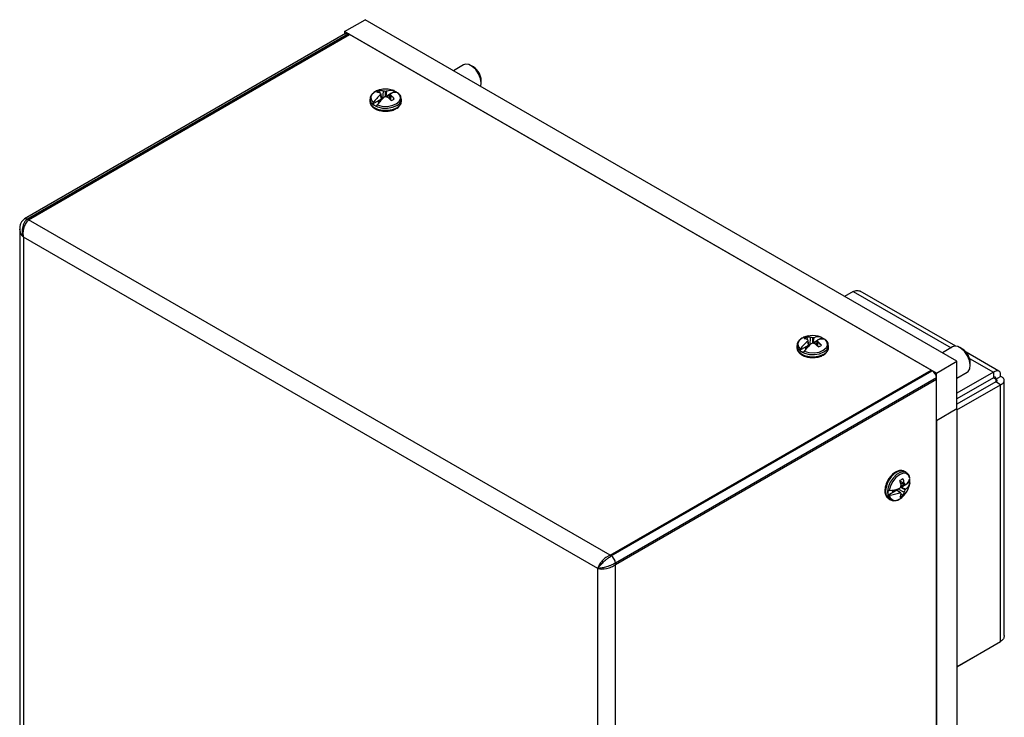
# Model space of a CAD drawing. Header units: inches. Extents: x 0.3 to 43.2, y 0.2 to 48.7.
# Tile 21 of 27: x 23.8 to 32.2, y 42.1 to 48.1. Entities that reach past the tile are written whole.
import ezdxf

# ---------------------------------------------------------------- set-up
doc = ezdxf.new("R2010")
doc.units = ezdxf.units.IN
doc.header["$MEASUREMENT"] = 0

msp = doc.modelspace()

# ---------------------------------------------------------------- linework, layer by layer
at = {"color": 7, "linetype": 'Continuous', "lineweight": 25}
for p, q in [((26.5422, 47.9856), (26.719, 48.0877)), ((31.796, 45.1568), (26.719, 48.0877)), ((26.5526, 47.9677), (23.7998, 46.3786)), ((26.5776, 47.9652), (23.8248, 46.3761)), ((26.5422, 47.9856), (26.5422, 47.9617)), ((31.6193, 45.0547), (26.5422, 47.9856)), ((26.5872, 47.9597), (26.5776, 47.9652)), ((23.8344, 46.3706), (26.5872, 47.9597)), ((31.5743, 45.0807), (26.5872, 47.9597)), ((27.565, 47.7005), (27.4773, 47.6499)), ((27.6485, 47.6822), (27.6275, 47.6943)), ((27.7158, 47.5413), (27.7158, 47.5655)), ((26.8502, 47.4572), (26.8475, 47.4796)), ((26.8595, 47.4883), (26.8498, 47.4864)), ((26.8729, 47.4123), (26.8765, 47.4746)), ((26.8958, 47.427), (26.8958, 47.4721)), ((26.9044, 47.4734), (26.8966, 47.4293)), ((26.9403, 47.4546), (26.9724, 47.4731)), ((26.9678, 47.4786), (26.9417, 47.4864)), ((26.7608, 47.406), (26.7608, 47.3876)), ((26.7852, 47.365), (26.8611, 47.4088)), ((26.8524, 47.3968), (26.8297, 47.3837)), ((26.8611, 47.4088), (26.8524, 47.3968)), ((26.8528, 47.3925), (26.8524, 47.3968)), ((26.8611, 47.4088), (26.8532, 47.4439)), ((26.8622, 47.4022), (26.8567, 47.4496)), ((26.8705, 47.4102), (26.8606, 47.416)), ((26.8966, 47.4293), (26.9377, 47.453)), ((26.9174, 47.4343), (26.8966, 47.4293)), ((26.9342, 47.444), (26.9174, 47.4343)), ((26.9184, 47.4178), (26.9174, 47.4343)), ((26.931, 47.416), (26.9247, 47.4124)), ((26.93, 47.4076), (26.9348, 47.4496)), ((26.9393, 47.3987), (26.9426, 47.4364)), ((27.0308, 47.3876), (27.0308, 47.406)), ((23.799, 46.378), (23.7998, 46.3786)), ((23.8344, 46.3706), (23.8248, 46.3761)), ((28.8216, 43.4915), (23.8344, 46.3706)), ((23.7581, 46.2977), (23.7581, 46.2832)), ((23.7581, 46.2832), (23.7581, 34.1537)), ((23.7907, 46.2843), (23.7962, 46.3052)), ((23.7895, 46.2218), (23.7875, 46.263)), ((28.7152, 43.3782), (23.7895, 46.2218)), ((23.7895, 46.2218), (23.7895, 34.11)), ((30.9067, 45.7561), (30.8323, 45.7131)), ((31.785, 45.2852), (30.967, 45.7575)), ((30.513, 45.3427), (30.5103, 45.3651)), ((30.5223, 45.3738), (30.5126, 45.3719)), ((30.5357, 45.2979), (30.5393, 45.3601)), ((30.5586, 45.3125), (30.5586, 45.3576)), ((30.5672, 45.3589), (30.5594, 45.3148)), ((30.6032, 45.3401), (30.6352, 45.3586)), ((30.6306, 45.3641), (30.6045, 45.3719)), ((30.4236, 45.2915), (30.4236, 45.2731)), ((30.448, 45.2505), (30.5239, 45.2943)), ((30.5152, 45.2823), (30.4925, 45.2692)), ((30.5239, 45.2943), (30.5152, 45.2823)), ((30.5156, 45.278), (30.5152, 45.2823)), ((30.5239, 45.2943), (30.516, 45.3294)), ((30.525, 45.2878), (30.5195, 45.3351)), ((30.5334, 45.2957), (30.5234, 45.3015)), ((30.5594, 45.3148), (30.6005, 45.3385)), ((30.5802, 45.3198), (30.5594, 45.3148)), ((30.597, 45.3295), (30.5802, 45.3198)), ((30.5812, 45.3033), (30.5802, 45.3198)), ((30.5938, 45.3015), (30.5875, 45.2979)), ((30.5928, 45.2931), (30.5977, 45.3351)), ((30.6021, 45.2842), (30.6054, 45.3219)), ((30.6936, 45.2731), (30.6936, 45.2915)), ((31.7588, 45.2795), (31.6712, 45.2289)), ((31.8424, 45.2611), (31.8213, 45.2733)), ((32.1551, 45.0716), (31.8738, 45.234)), ((31.6193, 45.0547), (31.796, 45.1568)), ((31.796, 44.7485), (31.796, 45.1568)), ((31.9097, 45.1202), (31.9097, 45.1445)), ((28.8216, 43.4915), (31.5743, 45.0807)), ((28.8311, 43.486), (31.5839, 45.0752)), ((31.6193, 45.0139), (28.8665, 43.4248)), ((31.5743, 45.0807), (31.5839, 45.0752)), ((31.6193, 44.6465), (31.6193, 45.0547)), ((31.6193, 45.0029), (31.6193, 45.0139)), ((31.796, 45.0123), (31.8838, 45.063)), ((32.1083, 45.0624), (31.796, 44.8821)), ((32.1083, 45.0134), (31.796, 44.8331)), ((32.1083, 45.0624), (32.1083, 45.0134)), ((32.128, 45.0021), (32.1704, 45.0265)), ((28.8665, 43.4137), (31.6193, 45.0029)), ((31.6193, 32.8556), (31.6193, 45.0029)), ((32.128, 44.9793), (31.796, 44.7877)), ((31.796, 44.7387), (32.1704, 44.9548)), ((32.1704, 44.9548), (32.128, 44.9793)), ((32.1704, 42.7507), (32.1704, 44.9548)), ((32.2018, 42.8022), (32.2018, 44.9907)), ((31.796, 44.7485), (31.6193, 44.6465)), ((31.796, 44.7485), (31.796, 33.7252)), ((31.6193, 44.6465), (31.6193, 33.6232)), ((31.3615, 44.2018), (31.3455, 44.211)), ((31.3087, 44.1264), (31.3434, 44.1102)), ((31.3118, 44.114), (31.3511, 44.0971)), ((31.3134, 44.1069), (31.3197, 44.1106)), ((31.3147, 44.0742), (31.3545, 44.0976)), ((31.3147, 44.0742), (31.3294, 44.0899)), ((31.3149, 44.0995), (31.3294, 44.0899)), ((31.3294, 44.0899), (31.3456, 44.0994)), ((31.3596, 44.1006), (31.3906, 44.1189)), ((31.3866, 44.0844), (31.393, 44.1121)), ((31.2034, 44.0086), (31.2792, 44.0533)), ((31.2417, 44.0383), (31.2644, 44.0516)), ((31.2613, 44.0538), (31.2644, 44.0516)), ((31.2644, 44.0516), (31.2792, 44.0533)), ((31.2746, 44.0572), (31.3124, 44.0291)), ((31.2792, 44.0533), (31.3057, 44.0289)), ((31.2855, 44.0491), (31.2854, 44.0605)), ((31.2892, 44.0618), (31.3441, 44.0342)), ((31.3122, 44.0748), (31.3515, 44.0522)), ((31.3569, 44.059), (31.3147, 44.0742)), ((31.3155, 44.0208), (31.3342, 44.0068)), ((31.2105, 43.9772), (31.2265, 43.968)), ((28.8216, 43.4915), (28.7849, 43.4726)), ((28.8216, 43.4915), (28.8311, 43.486)), ((28.7681, 43.4593), (28.7527, 43.444)), ((28.8665, 43.4137), (28.8665, 43.4248)), ((28.8665, 31.2665), (28.8665, 43.4137)), ((28.7152, 43.3782), (28.7499, 43.3737)), ((28.7152, 31.2665), (28.7152, 43.3782)), ((28.7699, 43.3746), (28.7908, 43.3779)), ((31.796, 42.5346), (32.1704, 42.7507)), ((32.1083, 42.7149), (31.796, 42.5346)), ((32.1083, 42.7149), (32.1083, 42.7149))]:
    msp.add_line(p, q, dxfattribs=at)
at = {"color": 8, "linetype": 'Continuous', "lineweight": 25}
for p, q in [((30.9067, 45.7561), (31.7456, 45.2718)), ((31.9035, 45.1807), (32.1083, 45.0624)), ((32.1083, 45.0134), (32.128, 45.0021)), ((32.128, 45.0021), (32.128, 44.9793))]:
    msp.add_line(p, q, dxfattribs=at)
at = {"color": 7, "linetype": 'Continuous', "lineweight": 25, "flags": 128}
for points in [[(27.7122, 47.5143), (27.7158, 47.5458), (27.7091, 47.5842), (27.6926, 47.6237), (27.6682, 47.6593), (27.639, 47.6868), (27.6083, 47.703), (27.5799, 47.7058), (27.565, 47.7005)], [(26.8238, 47.3563), (26.8639, 47.3458), (26.9078, 47.3438), (26.9503, 47.3505), (26.9863, 47.3651), (27.0117, 47.3859), (27.0233, 47.4104), (27.0198, 47.4358), (27.0017, 47.459)], [(30.4866, 45.2418), (30.5267, 45.2313), (30.5706, 45.2293), (30.6131, 45.236), (30.6492, 45.2506), (30.6745, 45.2714), (30.6861, 45.296), (30.6826, 45.3213), (30.6645, 45.3445)], [(31.8838, 45.063), (31.8915, 45.0686), (31.9056, 45.0919), (31.9096, 45.1247), (31.903, 45.1632), (31.8864, 45.2026), (31.8621, 45.2382), (31.8328, 45.2658), (31.8021, 45.2819), (31.7738, 45.2847), (31.7588, 45.2795)], [(31.3926, 44.1511), (31.3813, 44.1781), (31.3609, 44.1934), (31.3337, 44.1951), (31.3029, 44.1832), (31.2723, 44.159), (31.2454, 44.1253), (31.2254, 44.0862), (31.2147, 44.0463)]]:
    msp.add_lwpolyline(points, dxfattribs=at)
at = {"color": 8, "linetype": 'Continuous', "lineweight": 25, "flags": 128}
for points in [[(26.8498, 47.4864), (26.8412, 47.4843), (26.8052, 47.4697), (26.7799, 47.4489), (26.7683, 47.4244), (26.7717, 47.399), (26.7898, 47.3758)], [(26.7608, 47.4061), (26.7609, 47.4028), (26.77, 47.3777), (26.7928, 47.3557), (26.8267, 47.3391), (26.8681, 47.3298), (26.9125, 47.3287), (26.9551, 47.336), (26.9912, 47.3509)], [(26.7608, 47.3876), (26.7609, 47.3844), (26.77, 47.3593), (26.7928, 47.3372), (26.8267, 47.3206), (26.8681, 47.3113), (26.9125, 47.3103), (26.9551, 47.3176), (26.9912, 47.3325)], [(23.7998, 46.3786), (23.7998, 46.3786), (23.8052, 46.3806), (23.8113, 46.3808), (23.8179, 46.3793), (23.8248, 46.3761)], [(30.5126, 45.3719), (30.5041, 45.3698), (30.468, 45.3552), (30.4427, 45.3344), (30.4311, 45.3099), (30.4345, 45.2845), (30.4527, 45.2614)], [(30.4236, 45.2916), (30.4237, 45.2883), (30.4328, 45.2632), (30.4556, 45.2412), (30.4895, 45.2246), (30.5309, 45.2153), (30.5753, 45.2142), (30.6179, 45.2215), (30.654, 45.2364)], [(30.4236, 45.2731), (30.4237, 45.2699), (30.4328, 45.2448), (30.4556, 45.2227), (30.4895, 45.2061), (30.5309, 45.1968), (30.5753, 45.1958), (30.6179, 45.2031), (30.654, 45.218)], [(31.3455, 44.211), (31.3226, 44.2173), (31.2928, 44.2115), (31.2614, 44.193), (31.2317, 44.1638), (31.2071, 44.127), (31.1902, 44.0866), (31.1828, 44.0471), (31.1858, 44.0126), (31.1987, 43.987), (31.2105, 43.9772)], [(31.3605, 44.2023), (31.3386, 44.2081), (31.3088, 44.2023), (31.2773, 44.1838), (31.2477, 44.1545), (31.2231, 44.1178), (31.2062, 44.0774), (31.1988, 44.0379), (31.2017, 44.0034), (31.2146, 43.9778), (31.2272, 43.9676)]]:
    msp.add_lwpolyline(points, dxfattribs=at)
at = {"color": 7, "linetype": 'Continuous', "lineweight": 25}
for centre, radius, start, end in [((26.5629, 47.9448), 0.0251, 54.38242, 114.30712), ((27.5731, 47.5609), 0.1429, 1.87327, 58.12136), ((26.8754, 47.4013), 0.0831, 109.62976, 130.36487), ((26.81, 47.3455), 0.1197, 71.02721, 84.46672), ((26.8423, 47.3629), 0.1167, 72.9763, 87.46593), ((26.7386, 47.3567), 0.1503, 38.18023, 42.74076), ((26.8958, 47.2793), 0.2121, 77.49112, 102.50888), ((26.8598, 47.2642), 0.211, 80.17697, 85.46334), ((26.9323, 47.2608), 0.2145, 97.47291, 99.80202), ((26.9439, 47.3793), 0.1021, 76.47076, 112.76076), ((26.9778, 47.3597), 0.1021, 76.47076, 112.76076), ((26.9226, 47.3464), 0.1362, 56.55285, 68.55109), ((27.048, 47.199), 0.3129, 128.49494, 145.58344), ((27.0819, 47.1794), 0.3129, 128.49494, 145.58344), ((26.8714, 47.4326), 0.0642, 229.58575, 240.07692), ((27.0361, 47.3355), 0.2126, 147.5461, 149.34286), ((26.9736, 47.1651), 0.2733, 106.55713, 108.45245), ((26.8167, 47.1614), 0.2771, 69.21371, 73.4287), ((26.7059, 47.1633), 0.3315, 44.07198, 50.88139), ((27.0658, 47.3462), 0.1668, 139.81254, 141.70735), ((26.7427, 47.3277), 0.2275, 28.53499, 32.39015), ((26.7672, 47.2347), 0.2673, 40.64901, 48.98325), ((26.9162, 47.4721), 0.0831, 289.62976, 310.36487), ((26.8646, 47.4633), 0.1264, 231.08081, 248.92456), ((30.5382, 45.2868), 0.0831, 109.62976, 130.36487), ((30.4728, 45.231), 0.1197, 71.02721, 84.46672), ((30.5051, 45.2484), 0.1167, 72.9763, 87.46593), ((30.5586, 45.1648), 0.2121, 77.49112, 102.50888), ((30.5226, 45.1497), 0.211, 80.17697, 85.46334), ((30.5951, 45.1463), 0.2145, 97.47291, 99.80202), ((30.6067, 45.2648), 0.1021, 76.47076, 112.76076), ((30.6406, 45.2452), 0.1021, 76.47076, 112.76076), ((30.5854, 45.2319), 0.1362, 56.55285, 68.55109), ((30.7108, 45.0845), 0.3129, 128.49494, 145.58344), ((30.7448, 45.0649), 0.3129, 128.49494, 145.58344), ((30.5342, 45.3181), 0.0642, 229.58575, 240.07692), ((30.4014, 45.2422), 0.1503, 38.18023, 42.74076), ((30.6989, 45.221), 0.2126, 147.5461, 149.34286), ((30.6365, 45.0506), 0.2733, 106.55713, 108.45245), ((30.4796, 45.0469), 0.2771, 69.21371, 73.4287), ((30.3688, 45.0488), 0.3315, 44.07198, 50.88139), ((30.7286, 45.2317), 0.1668, 139.81254, 141.70735), ((30.4055, 45.2132), 0.2275, 28.53499, 32.39015), ((30.43, 45.1202), 0.2673, 40.64901, 48.98325), ((30.579, 45.3576), 0.0831, 289.62976, 310.36487), ((30.5274, 45.3488), 0.1264, 231.08081, 248.92456), ((31.7669, 45.1398), 0.1429, 1.87327, 58.12136), ((31.5425, 45.0104), 0.0768, 2.60548, 57.39452), ((31.3621, 44.0684), 0.0843, 110.24651, 130.77273), ((30.9875, 44.0384), 0.333, 9.61047, 16.37308), ((31.0423, 44.1365), 0.2768, 346.95593, 351.16726), ((31.0809, 44.0567), 0.2679, 11.5247, 19.81937), ((31.1843, 44.1482), 0.2121, 317.51481, 342.49056), ((31.1488, 43.9878), 0.2298, 28.37439, 32.17604), ((31.3248, 44.2606), 0.1657, 279.12048, 281.04239), ((31.2928, 44.1802), 0.104, 307.783, 343.74267), ((31.2932, 44.1412), 0.104, 307.783, 343.74267), ((31.2578, 44.1379), 0.1341, 351.88143, 4.06229), ((31.3261, 44.0292), 0.1244, 171.50244, 189.5327), ((31.1886, 44.3567), 0.3115, 274.81408, 292.0118), ((31.1889, 44.3177), 0.3115, 274.81408, 292.0118), ((31.3036, 44.0503), 0.063, 180.67106, 191.05658), ((31.2256, 44.1075), 0.1542, 299.19165, 318.30794), ((31.1224, 44.2715), 0.2737, 311.9256, 313.82146), ((31.3006, 44.2398), 0.211, 271.38523, 273.20405), ((31.2007, 44.0395), 0.1178, 335.95428, 349.48764), ((31.2791, 44.0706), 0.0843, 290.24651, 310.77273), ((31.1727, 43.9708), 0.1514, 18.17625, 22.66951), ((31.2319, 44.0591), 0.1149, 332.91655, 347.51281), ((31.1541, 44.1232), 0.2097, 334.90063, 340.20086), ((31.1848, 44.1892), 0.2157, 320.56846, 322.89189), ((28.7897, 43.4213), 0.0768, 2.60548, 57.39452)]:
    msp.add_arc(centre, radius, start, end, dxfattribs=at)
at = {"color": 8, "linetype": 'Continuous', "lineweight": 25}
for centre, radius, start, end in [((26.9657, 47.4111), 0.0653, 292.98478, 354.51878), ((26.966, 47.3923), 0.0649, 292.84859, 355.83127), ((30.6285, 45.2966), 0.0653, 292.98478, 354.51878), ((30.6288, 45.2778), 0.0649, 292.84859, 355.83127), ((31.2679, 44.015), 0.0534, 188.33822, 307.95306)]:
    msp.add_arc(centre, radius, start, end, dxfattribs=at)
at = {"color": 7, "linetype": 'Continuous', "lineweight": 25}
for points, knots in [([(26.8601, 47.4875), (26.8519, 47.4862), (26.8304, 47.4827), (26.8005, 47.4688), (26.7758, 47.4484), (26.7619, 47.4262), (26.7623, 47.4117), (26.7624, 47.406)], [0, 0, 0, 0, 0.14865, 0.394077, 0.643787, 0.859344, 1, 1, 1, 1]), ([(26.9678, 47.4786), (26.9687, 47.4781), (26.9707, 47.4772), (26.972, 47.4749), (26.9724, 47.4733), (26.9724, 47.4731)], [0, 0, 0, 0, 0.4421018, 0.9288664, 1, 1, 1, 1]), ([(27.0297, 47.4046), (27.0294, 47.4119), (27.0287, 47.428), (27.0178, 47.4462), (27.0064, 47.4546), (27.003, 47.4571)], [0, 0, 0, 0, 0.369586, 0.81306, 1, 1, 1, 1]), ([(26.7624, 47.3875), (26.762, 47.3839), (26.7606, 47.3714), (26.7716, 47.3511), (26.7923, 47.3301), (26.8229, 47.3138), (26.8605, 47.3042), (26.8911, 47.3008), (26.9071, 47.303), (26.9097, 47.3033)], [0, 0, 0, 0, 0.070411, 0.238789, 0.408887, 0.590259, 0.777046, 0.963579, 1, 1, 1, 1]), ([(26.7852, 47.365), (26.7852, 47.3651), (26.7854, 47.3661), (26.7861, 47.369), (26.7878, 47.3727), (26.7894, 47.3751), (26.7898, 47.3758)], [0, 0, 0, 0, 0.009218, 0.295375, 0.779161, 1, 1, 1, 1]), ([(26.9876, 47.3245), (26.9928, 47.3278), (27.007, 47.3368), (27.0225, 47.3554), (27.0316, 47.3742), (27.03, 47.3844), (27.0297, 47.3862)], [0, 0, 0, 0, 0.214067, 0.581602, 0.928003, 1, 1, 1, 1]), ([(26.8191, 47.3454), (26.8191, 47.3455), (26.8193, 47.3465), (26.8201, 47.3494), (26.8217, 47.3531), (26.8233, 47.3555), (26.8238, 47.3563)], [0, 0, 0, 0, 0.009218, 0.295375, 0.779161, 1, 1, 1, 1]), ([(26.9097, 47.3033), (26.9206, 47.3043), (26.9453, 47.3064), (26.971, 47.3155), (26.9845, 47.3228), (26.9876, 47.3245)], [0, 0, 0, 0, 0.381346, 0.858539, 1, 1, 1, 1]), ([(23.7991, 46.3779), (23.7977, 46.3771), (23.7884, 46.3717), (23.7721, 46.3549), (23.7612, 46.3286), (23.7571, 46.3084), (23.7584, 46.2973), (23.7586, 46.2957)], [0, 0, 0, 0, 0.05502, 0.378936, 0.657269, 0.950184, 1, 1, 1, 1]), ([(23.8248, 46.3761), (23.8248, 46.3761), (23.8197, 46.3732), (23.8083, 46.3644), (23.7968, 46.3489), (23.7851, 46.3243), (23.781, 46.3053), (23.7798, 46.2905), (23.7798, 46.2905)], [0, 0, 0, 0, 0.000022, 0.198409, 0.469418, 0.588439, 0.999978, 1, 1, 1, 1]), ([(23.8038, 46.3248), (23.8068, 46.331), (23.8158, 46.3495), (23.827, 46.3622), (23.8344, 46.3706)], [0, 0, 0, 0, 0.3355745, 1, 1, 1, 1]), ([(23.7581, 46.2832), (23.7581, 46.2832), (23.7581, 46.2777), (23.7591, 46.2723), (23.7602, 46.2668)], [0, 0, 0, 0, 0.00161, 1, 1, 1, 1]), ([(23.7798, 46.2905), (23.7798, 46.2905), (23.7798, 46.2902), (23.7789, 46.2772), (23.7798, 46.2594), (23.7833, 46.2428), (23.7844, 46.2386), (23.7844, 46.2386), (23.7844, 46.2383), (23.7847, 46.2374), (23.7855, 46.2342), (23.7865, 46.2307), (23.7876, 46.2271), (23.7883, 46.2252), (23.7888, 46.2235), (23.7891, 46.2227), (23.7893, 46.2222), (23.7894, 46.2219), (23.7895, 46.2218)], [0, 0, 0, 0, 0.000034, 0.014361, 0.558199, 0.744091, 0.744214, 0.744702, 0.746657, 0.754477, 0.785777, 0.889739, 0.911102, 0.954049, 0.976356, 0.987878, 0.994079, 1, 1, 1, 1]), ([(23.7875, 46.263), (23.7875, 46.263), (23.7881, 46.2701), (23.7894, 46.2772), (23.7907, 46.2843)], [0, 0, 0, 0, 0.000194, 1, 1, 1, 1]), ([(23.7962, 46.3052), (23.7962, 46.3052), (23.7985, 46.312), (23.8011, 46.3184), (23.8038, 46.3248)], [0, 0, 0, 0, 0.001608, 1, 1, 1, 1]), ([(23.7602, 46.2668), (23.7619, 46.2614), (23.767, 46.2451), (23.7805, 46.2311), (23.7895, 46.2218)], [0, 0, 0, 0, 0.3355777, 1, 1, 1, 1]), ([(30.9067, 45.7561), (30.9179, 45.76), (30.9402, 45.7679), (30.9581, 45.7609), (30.967, 45.7575)], [0, 0, 0, 0, 0.500051, 1, 1, 1, 1]), ([(30.5229, 45.373), (30.5148, 45.3717), (30.4932, 45.3682), (30.4633, 45.3544), (30.4387, 45.3339), (30.4247, 45.3117), (30.4251, 45.2972), (30.4252, 45.2915)], [0, 0, 0, 0, 0.14865, 0.394077, 0.643787, 0.859344, 1, 1, 1, 1]), ([(30.6306, 45.3641), (30.6315, 45.3636), (30.6335, 45.3627), (30.6348, 45.3604), (30.6352, 45.3588), (30.6352, 45.3586)], [0, 0, 0, 0, 0.4421018, 0.9288664, 1, 1, 1, 1]), ([(30.4252, 45.273), (30.4248, 45.2694), (30.4234, 45.2569), (30.4344, 45.2366), (30.4552, 45.2156), (30.4858, 45.1993), (30.5233, 45.1897), (30.554, 45.1863), (30.5699, 45.1885), (30.5725, 45.1888)], [0, 0, 0, 0, 0.070411, 0.238789, 0.408887, 0.590259, 0.777046, 0.963579, 1, 1, 1, 1]), ([(30.6504, 45.21), (30.6557, 45.2133), (30.6699, 45.2223), (30.6853, 45.2409), (30.6944, 45.2597), (30.6928, 45.2699), (30.6926, 45.2717)], [0, 0, 0, 0, 0.214067, 0.581602, 0.928003, 1, 1, 1, 1]), ([(30.6926, 45.2901), (30.6922, 45.2974), (30.6915, 45.3135), (30.6806, 45.3317), (30.6692, 45.3401), (30.6658, 45.3426)], [0, 0, 0, 0, 0.369586, 0.81306, 1, 1, 1, 1]), ([(30.448, 45.2505), (30.448, 45.2506), (30.4482, 45.2516), (30.449, 45.2545), (30.4506, 45.2582), (30.4522, 45.2606), (30.4527, 45.2614)], [0, 0, 0, 0, 0.009218, 0.295375, 0.779161, 1, 1, 1, 1]), ([(30.4819, 45.2309), (30.482, 45.231), (30.4821, 45.232), (30.4829, 45.2349), (30.4845, 45.2386), (30.4861, 45.241), (30.4866, 45.2418)], [0, 0, 0, 0, 0.009218, 0.295375, 0.779161, 1, 1, 1, 1]), ([(30.5725, 45.1888), (30.5835, 45.1898), (30.6081, 45.1919), (30.6338, 45.201), (30.6473, 45.2083), (30.6504, 45.21)], [0, 0, 0, 0, 0.381346, 0.858539, 1, 1, 1, 1]), ([(31.3439, 44.211), (31.3369, 44.2141), (31.3219, 44.2209), (31.2945, 44.2174), (31.2655, 44.2046), (31.2366, 44.1815), (31.211, 44.1501), (31.1911, 44.1135), (31.179, 44.0752), (31.1759, 44.038), (31.183, 44.0073), (31.1959, 43.9858), (31.208, 43.9801), (31.2123, 43.9782)], [0, 0, 0, 0, 0.077359, 0.166839, 0.260836, 0.359932, 0.459874, 0.559675, 0.659907, 0.761223, 0.864349, 0.952361, 1, 1, 1, 1]), ([(31.38, 44.184), (31.3754, 44.1907), (31.3699, 44.1986), (31.3612, 44.2013), (31.3598, 44.2018)], [0, 0, 0, 0, 0.844897, 1, 1, 1, 1]), ([(31.3913, 44.1584), (31.3893, 44.1673), (31.387, 44.1772), (31.3806, 44.1834), (31.38, 44.184)], [0, 0, 0, 0, 0.90823, 1, 1, 1, 1]), ([(31.393, 44.1121), (31.3931, 44.1132), (31.3933, 44.1154), (31.3919, 44.1177), (31.3907, 44.1188), (31.3906, 44.1189)], [0, 0, 0, 0, 0.442102, 0.928866, 1, 1, 1, 1]), ([(31.3924, 44.1536), (31.3924, 44.1544), (31.3924, 44.1562), (31.3917, 44.1576), (31.3913, 44.1584)], [0, 0, 0, 0, 0.438385, 1, 1, 1, 1]), ([(31.203, 44.0476), (31.2031, 44.0476), (31.2041, 44.0472), (31.2069, 44.0464), (31.211, 44.046), (31.2138, 44.0462), (31.2147, 44.0463)], [0, 0, 0, 0, 0.009218, 0.295375, 0.779161, 1, 1, 1, 1]), ([(31.2034, 44.0086), (31.2034, 44.0086), (31.2044, 44.0082), (31.2073, 44.0075), (31.2113, 44.007), (31.2142, 44.0072), (31.2151, 44.0073)], [0, 0, 0, 0, 0.0092181, 0.2953752, 0.779161, 1, 1, 1, 1]), ([(31.2282, 43.9689), (31.2321, 43.9664), (31.2434, 43.9591), (31.2674, 43.9596), (31.2889, 43.9661), (31.301, 43.9728), (31.3037, 43.9744)], [0, 0, 0, 0, 0.1828974, 0.534518, 0.8934576, 1, 1, 1, 1]), ([(28.7152, 43.3782), (28.7152, 43.3783), (28.7185, 43.3835), (28.728, 43.3968), (28.7497, 43.4215), (28.7738, 43.4441), (28.7965, 43.4626), (28.8134, 43.4751), (28.8261, 43.4831), (28.8311, 43.486), (28.8311, 43.486)], [0, 0, 0, 0, 0.002307, 0.165121, 0.387265, 0.642753, 0.715168, 0.879518, 0.999987, 1, 1, 1, 1]), ([(28.7395, 43.4276), (28.7356, 43.4219), (28.7241, 43.4048), (28.7187, 43.3889), (28.7152, 43.3782)], [0, 0, 0, 0, 0.335573, 1, 1, 1, 1]), ([(28.7527, 43.444), (28.7527, 43.444), (28.7479, 43.4387), (28.7437, 43.4331), (28.7395, 43.4276)], [0, 0, 0, 0, 0.001598, 1, 1, 1, 1]), ([(28.7849, 43.4726), (28.7849, 43.4726), (28.7791, 43.4685), (28.7736, 43.4639), (28.7681, 43.4593)], [0, 0, 0, 0, 0.000213, 1, 1, 1, 1]), ([(28.8665, 43.4248), (28.8665, 43.4248), (28.8614, 43.4218), (28.8481, 43.4149), (28.8289, 43.4065), (28.8018, 43.3962), (28.7833, 43.3905), (28.7699, 43.3872), (28.7699, 43.3872)], [0, 0, 0, 0, 0.000022, 0.198409, 0.469418, 0.588439, 0.999978, 1, 1, 1, 1]), ([(28.8116, 43.3835), (28.8185, 43.386), (28.839, 43.3933), (28.8555, 43.4056), (28.8665, 43.4137)], [0, 0, 0, 0, 0.3355762, 1, 1, 1, 1]), ([(28.7699, 43.3872), (28.7699, 43.3872), (28.7696, 43.3871), (28.7579, 43.3841), (28.743, 43.3811), (28.7303, 43.3794), (28.7272, 43.3791), (28.7272, 43.3791), (28.727, 43.3791), (28.7263, 43.379), (28.7239, 43.3788), (28.7214, 43.3786), (28.7188, 43.3784), (28.7175, 43.3783), (28.7164, 43.3783), (28.7158, 43.3783), (28.7154, 43.3782), (28.7152, 43.3782), (28.7152, 43.3782)], [0, 0, 0, 0, 0.000034, 0.014361, 0.558199, 0.744091, 0.744214, 0.744702, 0.746657, 0.754477, 0.785777, 0.889739, 0.911102, 0.954049, 0.976356, 0.987878, 0.994079, 1, 1, 1, 1]), ([(28.7499, 43.3737), (28.7499, 43.3737), (28.7563, 43.3736), (28.7631, 43.3741), (28.7699, 43.3746)], [0, 0, 0, 0, 0.0001967, 1, 1, 1, 1]), ([(28.7908, 43.3779), (28.7908, 43.3779), (28.7978, 43.3794), (28.8047, 43.3814), (28.8116, 43.3835)], [0, 0, 0, 0, 0.001614, 1, 1, 1, 1])]:
    msp.add_open_spline(points, degree=3, knots=knots, dxfattribs=at)
at = {"color": 8, "linetype": 'Continuous', "lineweight": 25}
msp.add_open_spline([(23.7895, 46.2218), (23.7894, 46.2219), (23.7833, 46.2292), (23.771, 46.2474), (23.759, 46.2733), (23.7599, 46.2901), (23.7603, 46.2959)], degree=3, knots=[0, 0, 0, 0, 0.004561, 0.326443, 0.765619, 1, 1, 1, 1], dxfattribs=at)
at = {"color": 7, "linetype": 'Continuous', "lineweight": 25}
for points in [[(32.1704, 45.0265), (32.1704, 45.0367), (32.1704, 45.057), (32.1563, 45.0738), (32.1347, 45.0776), (32.1171, 45.0675), (32.1083, 45.0624)], [(32.128, 45.0021), (32.1286, 45.0061), (32.1299, 45.0143), (32.1256, 45.0206), (32.118, 45.0212), (32.1116, 45.016), (32.1083, 45.0134)], [(32.1704, 44.9548), (32.1792, 44.9599), (32.1968, 44.9701), (32.2043, 44.9907), (32.1968, 45.0113), (32.1792, 45.0215), (32.1704, 45.0265)], [(32.128, 44.9793), (32.1319, 44.9808), (32.1396, 44.9838), (32.1429, 44.9907), (32.1396, 44.9976), (32.1319, 45.0006), (32.128, 45.0021)], [(32.2018, 42.8022), (32.2003, 42.7927), (32.1974, 42.7738), (32.1794, 42.7584), (32.1704, 42.7507)]]:
    msp.add_open_spline(points, degree=3, dxfattribs=at)

doc.saveas('drawing.dxf')
